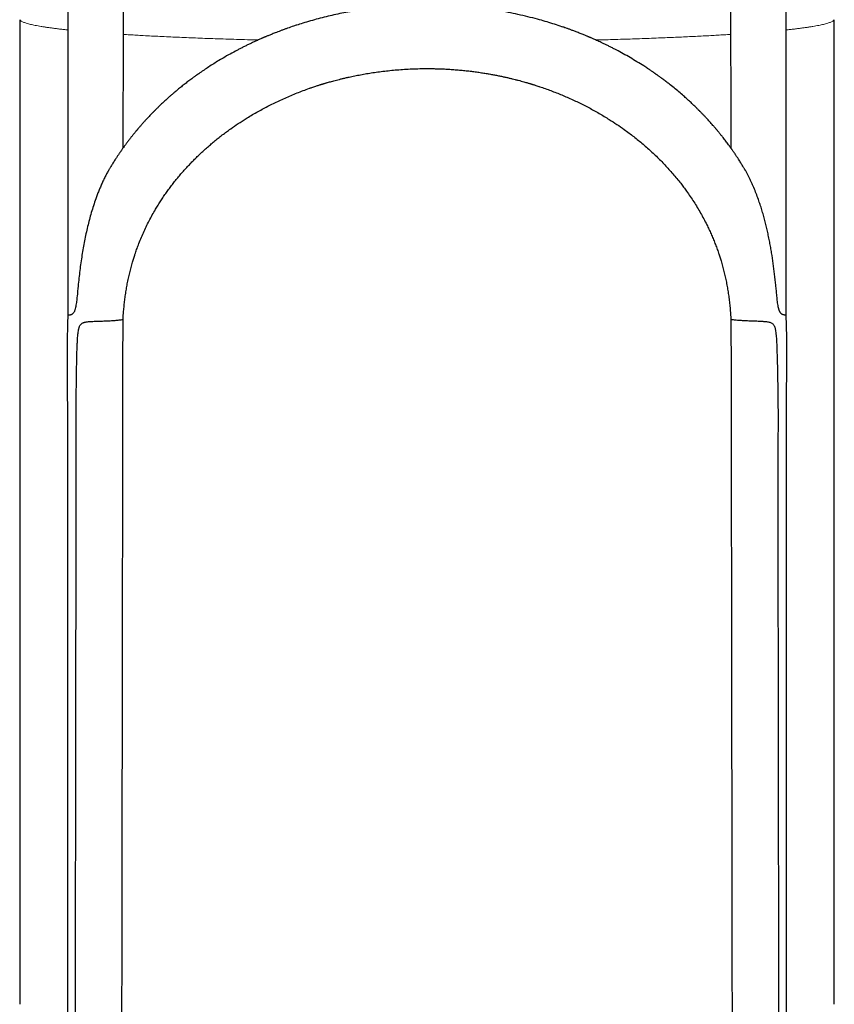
# Model space of a CAD drawing. Header units: millimetres. Extents: x 8 to 495, y 12 to 550.
# Tile 26 of 40: x 260 to 286, y 390 to 420. Entities that reach past the tile are written whole.
import ezdxf

# ---------------------------------------------------------------- set-up
doc = ezdxf.new("R2010")
doc.units = ezdxf.units.MM

msp = doc.modelspace()

# ---------------------------------------------------------------- linework, layer by layer
at = {"color": 7, "linetype": 'Continuous', "lineweight": 30, "flags": 128}
for points in [[(263.51, 416.373), (263.514, 419.889), (263.514, 419.917)], [(282.511, 419.917), (282.513, 417.929), (282.515, 416.37)]]:
    msp.add_lwpolyline(points, dxfattribs=at)
at = {"color": 7, "linetype": 'Continuous', "lineweight": 30}
for points, knots in [([(267.056, 472.595), (267.054, 472.595), (267.019, 472.576), (266.951, 472.538), (266.872, 472.493), (266.815, 472.46), (266.779, 472.439), (266.747, 472.421), (266.722, 472.406), (266.704, 472.395), (266.691, 472.388), (266.679, 472.38), (266.665, 472.372), (266.645, 472.36), (266.62, 472.345), (266.59, 472.327), (266.55, 472.303), (266.5, 472.271), (266.438, 472.233), (266.37, 472.19), (266.297, 472.142), (266.219, 472.091), (266.135, 472.034), (266.036, 471.966), (265.92, 471.885), (265.79, 471.791), (265.654, 471.689), (265.526, 471.59), (265.407, 471.495), (265.297, 471.405), (265.209, 471.331), (265.144, 471.275), (265.104, 471.24), (265.069, 471.209), (265.038, 471.182), (265.011, 471.157), (264.988, 471.137), (264.97, 471.12), (264.955, 471.107), (264.943, 471.096), (264.931, 471.085), (264.915, 471.07), (264.892, 471.049), (264.862, 471.022), (264.826, 470.987), (264.783, 470.947), (264.724, 470.89), (264.65, 470.819), (264.567, 470.736), (264.488, 470.655), (264.413, 470.577), (264.343, 470.501), (264.276, 470.429), (264.207, 470.352), (264.135, 470.271), (264.063, 470.186), (263.997, 470.108), (263.938, 470.037), (263.886, 469.972), (263.839, 469.913), (263.799, 469.861), (263.768, 469.822), (263.745, 469.792), (263.73, 469.772), (263.719, 469.757), (263.711, 469.747), (263.704, 469.738), (263.696, 469.727), (263.684, 469.711), (263.668, 469.689), (263.648, 469.662), (263.624, 469.63), (263.597, 469.593), (263.557, 469.538), (263.508, 469.468), (263.447, 469.38), (263.386, 469.29), (263.326, 469.198), (263.272, 469.113), (263.222, 469.034), (263.175, 468.957), (263.128, 468.879), (263.079, 468.796), (263.029, 468.708), (262.986, 468.631), (262.949, 468.565), (262.92, 468.51), (262.891, 468.456), (262.865, 468.405), (262.842, 468.36), (262.823, 468.323), (262.808, 468.295), (262.798, 468.273), (262.79, 468.258), (262.784, 468.245), (262.775, 468.227), (262.762, 468.2), (262.744, 468.164), (262.724, 468.123), (262.702, 468.076), (262.677, 468.023), (262.65, 467.963), (262.619, 467.895), (262.587, 467.821), (262.553, 467.741), (262.517, 467.655), (262.477, 467.556), (262.433, 467.444), (262.385, 467.316), (262.337, 467.18), (262.297, 467.062), (262.266, 466.967), (262.243, 466.896), (262.221, 466.825), (262.201, 466.756), (262.184, 466.699), (262.171, 466.654), (262.161, 466.618), (262.152, 466.586), (262.144, 466.556), (262.136, 466.529), (262.13, 466.507), (262.126, 466.492), (262.124, 466.482), (262.122, 466.476), (262.121, 466.472), (262.12, 466.466), (262.118, 466.46), (262.114, 466.446), (262.108, 466.423), (262.099, 466.388), (262.089, 466.346), (262.076, 466.296), (262.063, 466.239), (262.047, 466.174), (262.031, 466.102), (262.014, 466.026), (261.989, 465.905), (261.957, 465.742), (261.924, 465.545), (261.896, 465.36), (261.873, 465.187), (261.853, 465.019), (261.835, 464.847), (261.82, 464.67), (261.806, 464.487), (261.795, 464.307), (261.787, 464.129), (261.781, 463.953), (261.776, 463.749), (261.773, 463.519), (261.771, 463.262), (261.77, 463.009), (261.771, 462.761), (261.773, 462.513), (261.775, 462.264), (261.776, 462.009), (261.778, 461.747), (261.778, 461.477), (261.778, 461.201), (261.779, 460.918), (261.779, 460.628), (261.779, 460.331), (261.779, 460.017), (261.779, 459.685), (261.779, 459.336), (261.779, 458.978), (261.779, 458.611), (261.779, 458.228), (261.779, 457.828), (261.779, 457.411), (261.779, 456.984), (261.779, 456.553), (261.779, 456.12), (261.779, 455.608), (261.779, 455.019), (261.779, 454.354), (261.779, 453.681), (261.779, 453), (261.779, 452.311), (261.779, 451.63), (261.779, 450.957), (261.779, 450.326), (261.779, 449.735), (261.779, 449.184), (261.779, 448.639), (261.779, 448.099), (261.779, 447.566), (261.779, 446.381), (261.779, 444.633), (261.779, 442.319), (261.779, 440.623), (261.779, 439.456), (261.779, 438.821), (261.779, 438.188), (261.779, 437.56), (261.779, 436.94), (261.779, 436.327), (261.779, 435.701), (261.779, 435.063), (261.779, 434.414), (261.779, 433.773), (261.779, 433.142), (261.779, 432.519), (261.779, 431.906), (261.779, 431.438), (261.779, 431.112), (261.779, 430.925), (261.779, 430.738), (261.779, 430.551), (261.779, 430.353), (261.779, 430.14), (261.779, 429.912), (261.779, 429.675), (261.779, 429.429), (261.779, 429.175), (261.779, 428.912), (261.779, 428.641), (261.779, 428.361), (261.779, 428.073), (261.779, 427.776), (261.779, 427.47), (261.779, 427.157), (261.779, 426.834), (261.779, 426.503), (261.779, 426.164), (261.779, 425.81), (261.779, 425.442), (261.779, 425.059), (261.779, 424.666), (261.779, 424.265), (261.779, 423.854), (261.779, 423.44), (261.779, 423.023), (261.779, 422.605), (261.779, 422.177), (261.779, 421.742), (261.779, 421.297), (261.779, 420.844), (261.779, 420.383), (261.779, 419.905), (261.779, 419.411), (261.779, 418.899), (261.779, 418.379), (261.779, 417.849), (261.779, 417.309), (261.779, 416.76), (261.779, 416.202), (261.779, 415.634), (261.779, 415.057), (261.779, 414.471), (261.779, 413.876), (261.779, 413.283), (261.779, 412.692), (261.779, 412.106), (261.779, 411.59), (261.779, 411.269), (261.779, 411.147)], [0, 0, 0, 0, 0.000073, 0.00194, 0.003769, 0.004477, 0.005173, 0.005776, 0.006264, 0.00657, 0.006803, 0.007002, 0.007268, 0.007604, 0.008126, 0.008694, 0.009305, 0.010381, 0.011571, 0.012875, 0.014294, 0.015827, 0.017475, 0.019217, 0.021729, 0.024375, 0.027155, 0.030071, 0.032336, 0.034676, 0.037092, 0.038045, 0.038916, 0.039695, 0.040383, 0.040979, 0.041484, 0.041898, 0.04222, 0.042452, 0.042701, 0.043067, 0.043545, 0.044237, 0.045067, 0.046036, 0.047142, 0.049163, 0.051122, 0.053001, 0.054799, 0.056515, 0.05815, 0.059704, 0.061708, 0.063559, 0.065256, 0.066803, 0.068199, 0.069444, 0.070539, 0.071483, 0.071966, 0.072398, 0.072744, 0.072893, 0.073054, 0.073289, 0.073599, 0.074059, 0.074622, 0.075289, 0.076059, 0.076931, 0.078673, 0.080353, 0.082271, 0.084101, 0.085843, 0.087323, 0.088784, 0.090315, 0.091916, 0.093587, 0.09533, 0.096336, 0.097365, 0.098416, 0.099391, 0.100226, 0.100919, 0.101443, 0.101841, 0.102113, 0.1023, 0.102541, 0.103109, 0.103776, 0.104538, 0.105395, 0.106347, 0.10746, 0.108681, 0.11001, 0.111446, 0.112989, 0.114639, 0.116721, 0.118952, 0.121332, 0.12386, 0.125041, 0.126252, 0.127492, 0.128674, 0.129748, 0.130393, 0.130991, 0.131543, 0.132049, 0.132508, 0.132894, 0.133135, 0.133293, 0.13337, 0.13344, 0.133529, 0.133638, 0.133766, 0.134217, 0.134815, 0.13551, 0.136334, 0.137288, 0.138371, 0.139583, 0.140868, 0.14214, 0.145565, 0.148883, 0.151752, 0.154533, 0.157224, 0.159825, 0.162802, 0.165682, 0.168527, 0.17134, 0.174116, 0.176853, 0.180969, 0.185002, 0.188962, 0.192858, 0.196704, 0.200604, 0.204606, 0.208718, 0.212945, 0.217283, 0.22173, 0.226285, 0.230946, 0.235711, 0.24107, 0.246557, 0.252178, 0.257933, 0.263822, 0.270216, 0.276761, 0.283457, 0.290279, 0.297081, 0.303838, 0.314368, 0.324788, 0.3351, 0.346026, 0.356826, 0.3675, 0.378047, 0.388467, 0.39719, 0.405822, 0.414362, 0.42281, 0.431167, 0.439446, 0.478443, 0.513271, 0.5481, 0.55805, 0.568, 0.577922, 0.587735, 0.597434, 0.607019, 0.61649, 0.626775, 0.636922, 0.64693, 0.656799, 0.666529, 0.676099, 0.68553, 0.688466, 0.691387, 0.694295, 0.697192, 0.700156, 0.703591, 0.707159, 0.710861, 0.714696, 0.718665, 0.722767, 0.727002, 0.73137, 0.735872, 0.740506, 0.745274, 0.750174, 0.755206, 0.760372, 0.76567, 0.7711, 0.776932, 0.782909, 0.789032, 0.795301, 0.801716, 0.808277, 0.814675, 0.821207, 0.827873, 0.834672, 0.841604, 0.848671, 0.855871, 0.863206, 0.871034, 0.87901, 0.887132, 0.895402, 0.903818, 0.912381, 0.92109, 0.929945, 0.938945, 0.948091, 0.957382, 0.966817, 0.975844, 0.984999, 0.994282, 1, 1, 1, 1]), ([(284.246, 411.15), (284.246, 411.237), (284.246, 411.506), (284.246, 411.953), (284.246, 412.488), (284.246, 413.015), (284.246, 413.533), (284.246, 414.029), (284.246, 414.504), (284.246, 414.957), (284.246, 415.403), (284.246, 415.842), (284.246, 416.274), (284.246, 416.699), (284.246, 417.117), (284.246, 417.527), (284.246, 417.931), (284.246, 418.327), (284.246, 418.717), (284.246, 419.121), (284.246, 419.539), (284.246, 419.97), (284.246, 420.392), (284.246, 420.783), (284.246, 421.146), (284.246, 421.48), (284.246, 421.807), (284.246, 422.127), (284.246, 422.44), (284.246, 422.763), (284.246, 423.096), (284.246, 423.438), (284.246, 423.769), (284.246, 424.091), (284.246, 424.403), (284.246, 424.705), (284.246, 424.997), (284.246, 425.26), (284.246, 425.495), (284.246, 425.705), (284.246, 425.91), (284.246, 426.405), (284.246, 427.193), (284.246, 428.28), (284.246, 429.374), (284.246, 430.478), (284.246, 431.59), (284.246, 432.711), (284.246, 433.992), (284.246, 435.429), (284.246, 437.02), (284.246, 438.611), (284.246, 440.202), (284.246, 441.679), (284.246, 443.042), (284.246, 444.295), (284.246, 445.552), (284.246, 446.814), (284.246, 447.902), (284.246, 448.815), (284.246, 449.552), (284.246, 450.291), (284.246, 451.031), (284.246, 451.774), (284.246, 452.521), (284.246, 453.299), (284.246, 454.11), (284.246, 454.954), (284.246, 455.806), (284.246, 456.667), (284.246, 457.448), (284.246, 458.147), (284.246, 458.764), (284.246, 459.385), (284.246, 459.91), (284.246, 460.339), (284.246, 460.668), (284.246, 460.995), (284.247, 461.316), (284.247, 461.631), (284.248, 461.958), (284.25, 462.298), (284.253, 462.651), (284.254, 462.996), (284.254, 463.334), (284.251, 463.644), (284.246, 463.926), (284.237, 464.18), (284.223, 464.43), (284.206, 464.675), (284.187, 464.882), (284.169, 465.052), (284.153, 465.187), (284.135, 465.32), (284.117, 465.451), (284.097, 465.577), (284.076, 465.699), (284.054, 465.818), (284.031, 465.932), (284.008, 466.041), (283.986, 466.142), (283.964, 466.235), (283.946, 466.311), (283.93, 466.372), (283.918, 466.419), (283.909, 466.455), (283.902, 466.482), (283.897, 466.501), (283.891, 466.524), (283.882, 466.554), (283.87, 466.6), (283.853, 466.659), (283.832, 466.732), (283.81, 466.807), (283.786, 466.884), (283.761, 466.964), (283.729, 467.061), (283.69, 467.174), (283.644, 467.304), (283.595, 467.436), (283.551, 467.549), (283.514, 467.641), (283.485, 467.712), (283.454, 467.784), (283.423, 467.856), (283.391, 467.928), (283.361, 467.995), (283.334, 468.053), (283.311, 468.102), (283.29, 468.144), (283.273, 468.18), (283.259, 468.21), (283.247, 468.233), (283.238, 468.252), (283.229, 468.27), (283.218, 468.291), (283.205, 468.317), (283.191, 468.346), (283.174, 468.379), (283.153, 468.419), (283.127, 468.468), (283.097, 468.526), (283.062, 468.589), (283.025, 468.657), (282.986, 468.727), (282.945, 468.797), (282.904, 468.867), (282.861, 468.939), (282.815, 469.015), (282.766, 469.093), (282.716, 469.171), (282.666, 469.248), (282.616, 469.324), (282.565, 469.398), (282.52, 469.464), (282.48, 469.52), (282.447, 469.566), (282.417, 469.608), (282.389, 469.646), (282.364, 469.68), (282.342, 469.709), (282.326, 469.731), (282.314, 469.747), (282.304, 469.76), (282.294, 469.774), (282.281, 469.791), (282.265, 469.812), (282.246, 469.836), (282.222, 469.867), (282.19, 469.907), (282.151, 469.957), (282.107, 470.011), (282.04, 470.094), (281.949, 470.201), (281.837, 470.33), (281.729, 470.45), (281.626, 470.562), (281.528, 470.664), (281.432, 470.761), (281.341, 470.852), (281.254, 470.935), (281.191, 470.995), (281.151, 471.033), (281.133, 471.049), (281.119, 471.062), (281.108, 471.072), (281.099, 471.08), (281.09, 471.089), (281.077, 471.1), (281.06, 471.116), (281.039, 471.135), (281, 471.17), (280.946, 471.218), (280.874, 471.281), (280.79, 471.353), (280.692, 471.435), (280.579, 471.527), (280.46, 471.62), (280.322, 471.726), (280.165, 471.843), (279.985, 471.97), (279.844, 472.066), (279.743, 472.133), (279.686, 472.17), (279.63, 472.205), (279.578, 472.238), (279.531, 472.268), (279.488, 472.294), (279.45, 472.318), (279.416, 472.338), (279.387, 472.356), (279.362, 472.371), (279.343, 472.383), (279.327, 472.392), (279.312, 472.401), (279.293, 472.412), (279.27, 472.425), (279.242, 472.441), (279.209, 472.461), (279.171, 472.483), (279.127, 472.508), (279.078, 472.535), (279.024, 472.566), (278.985, 472.587), (278.964, 472.598), (278.963, 472.599)], [0, 0, 0, 0, 0.0041, 0.012577, 0.020922, 0.029139, 0.037225, 0.045181, 0.052359, 0.059428, 0.066387, 0.073235, 0.079973, 0.0866, 0.093117, 0.099523, 0.105818, 0.112002, 0.118074, 0.124036, 0.130919, 0.137648, 0.144222, 0.150641, 0.155967, 0.161181, 0.166284, 0.171277, 0.176158, 0.180929, 0.18641, 0.191736, 0.196909, 0.201929, 0.206794, 0.211506, 0.216065, 0.22047, 0.223823, 0.227082, 0.23026, 0.233434, 0.250243, 0.267196, 0.28429, 0.301522, 0.318892, 0.3364, 0.354043, 0.378903, 0.403776, 0.428652, 0.453528, 0.478402, 0.497943, 0.517531, 0.537204, 0.556963, 0.576807, 0.588324, 0.599869, 0.611441, 0.62304, 0.634665, 0.646355, 0.658154, 0.671258, 0.684494, 0.69786, 0.711357, 0.724985, 0.734601, 0.744281, 0.754024, 0.763834, 0.76901, 0.774211, 0.779354, 0.784395, 0.78933, 0.794157, 0.799809, 0.805328, 0.810734, 0.816044, 0.821272, 0.825329, 0.829342, 0.833298, 0.837187, 0.841001, 0.843201, 0.845372, 0.847511, 0.849618, 0.851692, 0.853685, 0.855567, 0.857509, 0.859316, 0.860988, 0.862525, 0.863927, 0.864784, 0.865582, 0.866307, 0.866617, 0.866906, 0.867271, 0.867776, 0.86842, 0.869584, 0.870811, 0.872085, 0.873405, 0.874772, 0.876186, 0.878391, 0.880657, 0.882974, 0.885342, 0.886602, 0.887876, 0.889164, 0.890465, 0.89178, 0.893073, 0.894083, 0.894976, 0.895753, 0.896415, 0.89696, 0.897389, 0.897703, 0.898, 0.898395, 0.898881, 0.899429, 0.900037, 0.900704, 0.901688, 0.902779, 0.903975, 0.905276, 0.906626, 0.907974, 0.909321, 0.910666, 0.912202, 0.913737, 0.915269, 0.9168, 0.918329, 0.919855, 0.921291, 0.922325, 0.923275, 0.924142, 0.924925, 0.925625, 0.92624, 0.926738, 0.927006, 0.927233, 0.927523, 0.927886, 0.928321, 0.928829, 0.929409, 0.930326, 0.931379, 0.932569, 0.933813, 0.936728, 0.939576, 0.942357, 0.944783, 0.947156, 0.949432, 0.951567, 0.953561, 0.955413, 0.95589, 0.956291, 0.956614, 0.95686, 0.957028, 0.957203, 0.957495, 0.957878, 0.958352, 0.958919, 0.960424, 0.961993, 0.963626, 0.965912, 0.968312, 0.970814, 0.973375, 0.976872, 0.980465, 0.984153, 0.985257, 0.98637, 0.987467, 0.988473, 0.989384, 0.990198, 0.990917, 0.991541, 0.992135, 0.992604, 0.992949, 0.993218, 0.993485, 0.993824, 0.994254, 0.994776, 0.99539, 0.99611, 0.996927, 0.997839, 0.998846, 0.999948, 1, 1, 1, 1]), ([(263.514, 419.917), (263.516, 420.58), (263.52, 421.906), (263.524, 423.894), (263.528, 425.881), (263.531, 427.868), (263.534, 429.855), (263.537, 431.675), (263.54, 433.33), (263.542, 434.818), (263.545, 436.307), (263.548, 438.126), (263.551, 440.274), (263.555, 442.422), (263.558, 444.239), (263.561, 446.055), (263.564, 448.201), (263.568, 450.346), (263.571, 452.16), (263.573, 453.764), (263.576, 455.486), (263.579, 457.327), (263.583, 459.167), (263.585, 460.669), (263.586, 461.833), (263.581, 462.484), (263.58, 462.958), (263.582, 463.255), (263.585, 463.552), (263.592, 463.813), (263.602, 464.038), (263.613, 464.228), (263.628, 464.418), (263.649, 464.621), (263.675, 464.837), (263.711, 465.072), (263.748, 465.271), (263.783, 465.434), (263.817, 465.584), (263.861, 465.759), (263.918, 465.96), (263.98, 466.159), (264.05, 466.363), (264.128, 466.572), (264.215, 466.784), (264.309, 466.994), (264.406, 467.194), (264.506, 467.385), (264.606, 467.566), (264.709, 467.741), (264.82, 467.918), (264.939, 468.097), (265.066, 468.279), (265.199, 468.457), (265.337, 468.633), (265.481, 468.805), (265.629, 468.974), (265.782, 469.139), (265.936, 469.296), (266.088, 469.445), (266.257, 469.602), (266.448, 469.769), (266.652, 469.937), (266.849, 470.09), (267.039, 470.229), (267.232, 470.364), (267.431, 470.495), (267.634, 470.621), (267.825, 470.735), (267.951, 470.804), (268.006, 470.834)], [0, 0, 0, 0, 0.037388, 0.074776, 0.112164, 0.149552, 0.186941, 0.224329, 0.25237, 0.280412, 0.308453, 0.336495, 0.38323, 0.429966, 0.458007, 0.486049, 0.532784, 0.57952, 0.607562, 0.635603, 0.670412, 0.705221, 0.740031, 0.77484, 0.790495, 0.80615, 0.811773, 0.817397, 0.823022, 0.828648, 0.832274, 0.8359, 0.839533, 0.843165, 0.847619, 0.852077, 0.856935, 0.859368, 0.861801, 0.865891, 0.869982, 0.874086, 0.87819, 0.882752, 0.887314, 0.891893, 0.896472, 0.900664, 0.904858, 0.908901, 0.912947, 0.917418, 0.92189, 0.926373, 0.930857, 0.935374, 0.939891, 0.944419, 0.948948, 0.953084, 0.957222, 0.962758, 0.968298, 0.972948, 0.977598, 0.98226, 0.986922, 0.991623, 0.996323, 1, 1, 1, 1]), ([(278.073, 470.805), (278.077, 470.803), (278.15, 470.763), (278.296, 470.678), (278.51, 470.549), (278.726, 470.409), (278.938, 470.264), (279.139, 470.118), (279.33, 469.971), (279.512, 469.823), (279.689, 469.671), (279.875, 469.504), (280.066, 469.321), (280.251, 469.131), (280.42, 468.947), (280.559, 468.788), (280.678, 468.644), (280.781, 468.515), (280.881, 468.385), (280.983, 468.245), (281.087, 468.096), (281.192, 467.938), (281.294, 467.777), (281.388, 467.619), (281.475, 467.466), (281.556, 467.317), (281.633, 467.165), (281.718, 466.99), (281.808, 466.789), (281.904, 466.555), (281.979, 466.353), (282.036, 466.184), (282.086, 466.028), (282.142, 465.84), (282.2, 465.62), (282.252, 465.397), (282.293, 465.191), (282.326, 465.002), (282.351, 464.832), (282.376, 464.632), (282.399, 464.401), (282.418, 464.147), (282.43, 463.899), (282.439, 463.601), (282.444, 463.246), (282.444, 462.835), (282.443, 462.423), (282.439, 461.846), (282.439, 461.104), (282.442, 459.895), (282.444, 458.11), (282.448, 455.747), (282.453, 453.108), (282.457, 450.467), (282.461, 447.826), (282.466, 445.183), (282.47, 442.539), (282.474, 439.894), (282.479, 437.247), (282.483, 434.6), (282.487, 432.333), (282.49, 430.448), (282.492, 428.945), (282.495, 427.441), (282.497, 425.937), (282.5, 424.432), (282.503, 422.928), (282.506, 421.423), (282.51, 420.419), (282.511, 419.917)], [0, 0, 0, 0, 0.000291, 0.004859, 0.009914, 0.014969, 0.020039, 0.02511, 0.029759, 0.034409, 0.03907, 0.043732, 0.049366, 0.055004, 0.059708, 0.064415, 0.067728, 0.071041, 0.074359, 0.077676, 0.081509, 0.085341, 0.089181, 0.093021, 0.096419, 0.099816, 0.10322, 0.106623, 0.111516, 0.116415, 0.121696, 0.12434, 0.126984, 0.131435, 0.135886, 0.140355, 0.144824, 0.148147, 0.15147, 0.154793, 0.159801, 0.16481, 0.169399, 0.17399, 0.181795, 0.189599, 0.197406, 0.205213, 0.222387, 0.239561, 0.273909, 0.32385, 0.373791, 0.423732, 0.473673, 0.523614, 0.573555, 0.623496, 0.673437, 0.723378, 0.773319, 0.801653, 0.829987, 0.858322, 0.886656, 0.914992, 0.943328, 0.971664, 1, 1, 1, 1]), ([(277.4, 420.101), (277.326, 420.127), (277.175, 420.18), (276.945, 420.254), (276.711, 420.325), (276.452, 420.398), (276.168, 420.471), (275.859, 420.542), (275.552, 420.605), (275.247, 420.66), (274.949, 420.707), (274.654, 420.747), (274.364, 420.779), (274.083, 420.804), (273.813, 420.823), (273.553, 420.836), (273.293, 420.844), (273.048, 420.847), (272.819, 420.845), (272.605, 420.84), (272.358, 420.831), (272.08, 420.814), (271.77, 420.789), (271.467, 420.757), (271.173, 420.72), (270.886, 420.677), (270.612, 420.63), (270.351, 420.58), (270.102, 420.527), (269.854, 420.47), (269.609, 420.408), (269.367, 420.341), (269.14, 420.274), (268.996, 420.227), (268.93, 420.206)], [0, 0, 0, 0, 0.028124, 0.056993, 0.085867, 0.114737, 0.151746, 0.188756, 0.225765, 0.261181, 0.296598, 0.330259, 0.363928, 0.397589, 0.427398, 0.457216, 0.487034, 0.516843, 0.541366, 0.565892, 0.590415, 0.626147, 0.661888, 0.69762, 0.731079, 0.764544, 0.798002, 0.827621, 0.857249, 0.886877, 0.916496, 0.946001, 0.975511, 1, 1, 1, 1]), ([(260.274, 420.378), (260.274, 418.363), (260.272, 414.314), (260.271, 408.212), (260.271, 402.052), (260.27, 395.837), (260.27, 391.674), (260.27, 389.583)], [0, 0, 0, 0, 0.1963793, 0.3945659, 0.5945845, 0.796457, 1, 1, 1, 1]), ([(285.755, 389.583), (285.755, 392.194), (285.755, 397.386), (285.754, 405.129), (285.753, 412.784), (285.751, 417.856), (285.751, 420.378)], [0, 0, 0, 0, 0.254186, 0.5056553, 0.7542445, 1, 1, 1, 1]), ([(268.942, 420.21), (268.907, 420.199), (268.81, 420.167), (268.684, 420.123), (268.563, 420.08), (268.473, 420.047), (268.387, 420.014), (268.305, 419.983), (268.234, 419.955), (268.172, 419.93), (268.119, 419.909), (268.069, 419.888), (268.022, 419.869), (267.985, 419.853), (267.958, 419.842), (267.942, 419.835), (267.93, 419.83), (267.921, 419.826), (267.911, 419.822), (267.899, 419.817), (267.884, 419.81), (267.861, 419.8), (267.828, 419.786), (267.785, 419.767), (267.733, 419.744), (267.663, 419.712), (267.576, 419.672), (267.476, 419.625), (267.376, 419.576), (267.277, 419.527), (267.178, 419.477), (267.037, 419.404), (266.855, 419.306), (266.649, 419.188), (266.464, 419.078), (266.302, 418.977), (266.148, 418.878), (266.036, 418.803), (265.963, 418.753), (265.927, 418.729), (265.896, 418.707), (265.872, 418.69), (265.852, 418.677), (265.839, 418.667), (265.827, 418.659), (265.815, 418.65), (265.796, 418.637), (265.773, 418.62), (265.745, 418.6), (265.715, 418.578), (265.653, 418.533), (265.563, 418.465), (265.444, 418.375), (265.327, 418.282), (265.24, 418.211), (265.185, 418.165), (265.163, 418.146), (265.145, 418.131), (265.132, 418.12), (265.122, 418.112), (265.114, 418.105), (265.102, 418.095), (265.088, 418.083), (265.065, 418.064), (265.036, 418.038), (265, 418.007), (264.965, 417.976), (264.931, 417.946), (264.897, 417.916), (264.857, 417.88), (264.811, 417.838), (264.76, 417.791), (264.712, 417.745), (264.667, 417.703), (264.626, 417.663), (264.589, 417.627), (264.556, 417.595), (264.528, 417.567), (264.504, 417.543), (264.488, 417.527), (264.478, 417.517), (264.472, 417.511), (264.467, 417.506), (264.461, 417.5), (264.452, 417.49), (264.439, 417.477), (264.421, 417.459), (264.402, 417.439), (264.382, 417.419), (264.362, 417.398), (264.334, 417.369), (264.298, 417.331), (264.251, 417.28), (264.198, 417.222), (264.137, 417.155), (264.086, 417.097), (264.045, 417.05), (264.017, 417.018), (263.993, 416.99), (263.973, 416.966), (263.956, 416.947), (263.944, 416.932), (263.935, 416.921), (263.926, 416.91), (263.914, 416.896), (263.899, 416.878), (263.88, 416.854), (263.858, 416.827), (263.834, 416.798), (263.81, 416.769), (263.786, 416.739), (263.751, 416.694), (263.703, 416.633), (263.645, 416.557), (263.59, 416.483), (263.539, 416.413), (263.499, 416.358), (263.471, 416.318), (263.453, 416.292), (263.437, 416.269), (263.421, 416.245), (263.402, 416.218), (263.381, 416.187), (263.357, 416.152), (263.332, 416.115), (263.307, 416.077), (263.282, 416.039), (263.254, 415.996), (263.223, 415.946), (263.188, 415.892), (263.156, 415.839), (263.127, 415.792), (263.102, 415.751), (263.082, 415.716), (263.065, 415.687), (263.054, 415.67), (263.049, 415.661)], [0, 0, 0, 0, 0.013929, 0.03858, 0.050717, 0.06301, 0.074804, 0.08592, 0.096357, 0.104081, 0.111384, 0.118267, 0.12473, 0.130681, 0.13367, 0.135965, 0.137567, 0.138567, 0.13981, 0.141501, 0.143639, 0.146224, 0.151191, 0.157264, 0.164444, 0.172731, 0.186924, 0.201277, 0.215589, 0.229859, 0.244089, 0.258276, 0.291552, 0.324586, 0.350606, 0.375562, 0.399451, 0.422269, 0.428728, 0.434501, 0.439382, 0.44337, 0.446464, 0.448664, 0.449915, 0.451962, 0.454884, 0.458681, 0.463352, 0.468489, 0.473594, 0.493575, 0.513071, 0.532813, 0.553064, 0.557622, 0.561467, 0.564602, 0.567024, 0.568183, 0.569535, 0.571507, 0.574099, 0.57731, 0.583235, 0.589694, 0.595986, 0.602112, 0.608071, 0.613864, 0.623693, 0.633003, 0.641793, 0.650063, 0.657813, 0.664832, 0.670953, 0.676304, 0.680709, 0.684167, 0.685469, 0.686561, 0.687443, 0.688443, 0.690132, 0.692688, 0.69603, 0.699938, 0.703824, 0.707657, 0.711437, 0.720132, 0.728612, 0.739535, 0.751637, 0.764917, 0.770956, 0.776793, 0.781811, 0.786007, 0.789379, 0.79189, 0.793607, 0.795202, 0.797589, 0.800848, 0.804937, 0.809815, 0.8149, 0.820002, 0.825121, 0.830258, 0.843178, 0.856178, 0.868644, 0.880324, 0.891206, 0.895856, 0.900026, 0.903715, 0.907253, 0.911596, 0.916803, 0.922506, 0.928641, 0.934727, 0.940758, 0.946737, 0.955534, 0.964214, 0.972658, 0.980139, 0.98653, 0.991832, 0.996186, 1, 1, 1, 1]), ([(282.975, 415.66), (282.971, 415.666), (282.963, 415.68), (282.95, 415.703), (282.933, 415.73), (282.914, 415.762), (282.89, 415.802), (282.861, 415.85), (282.829, 415.901), (282.793, 415.959), (282.753, 416.021), (282.709, 416.087), (282.669, 416.147), (282.634, 416.199), (282.606, 416.24), (282.581, 416.276), (282.561, 416.305), (282.546, 416.326), (282.535, 416.342), (282.526, 416.354), (282.518, 416.365), (282.509, 416.378), (282.496, 416.396), (282.48, 416.418), (282.462, 416.443), (282.436, 416.478), (282.402, 416.524), (282.36, 416.58), (282.317, 416.636), (282.282, 416.682), (282.253, 416.719), (282.231, 416.746), (282.209, 416.773), (282.186, 416.802), (282.163, 416.83), (282.142, 416.856), (282.122, 416.88), (282.105, 416.901), (282.092, 416.916), (282.082, 416.929), (282.071, 416.942), (282.058, 416.957), (282.043, 416.975), (282.025, 416.996), (282.005, 417.019), (281.982, 417.046), (281.949, 417.084), (281.906, 417.133), (281.856, 417.188), (281.81, 417.24), (281.771, 417.282), (281.738, 417.317), (281.71, 417.347), (281.681, 417.378), (281.651, 417.409), (281.62, 417.441), (281.595, 417.467), (281.576, 417.487), (281.564, 417.498), (281.557, 417.505), (281.553, 417.51), (281.55, 417.513), (281.545, 417.517), (281.536, 417.527), (281.521, 417.542), (281.497, 417.566), (281.466, 417.596), (281.43, 417.632), (281.387, 417.674), (281.342, 417.717), (281.295, 417.762), (281.248, 417.806), (281.197, 417.852), (281.145, 417.899), (281.092, 417.947), (281.008, 418.021), (280.893, 418.121), (280.741, 418.246), (280.621, 418.342), (280.535, 418.408), (280.485, 418.446), (280.436, 418.484), (280.386, 418.521), (280.34, 418.555), (280.298, 418.585), (280.262, 418.611), (280.233, 418.632), (280.21, 418.648), (280.192, 418.661), (280.176, 418.672), (280.161, 418.683), (280.143, 418.696), (280.12, 418.712), (280.09, 418.732), (280.055, 418.757), (280.014, 418.785), (279.967, 418.817), (279.914, 418.852), (279.856, 418.89), (279.745, 418.962), (279.583, 419.063), (279.369, 419.191), (279.153, 419.314), (278.975, 419.409), (278.836, 419.481), (278.738, 419.531), (278.642, 419.578), (278.551, 419.623), (278.466, 419.663), (278.389, 419.698), (278.322, 419.729), (278.262, 419.756), (278.212, 419.778), (278.169, 419.797), (278.138, 419.81), (278.116, 419.82), (278.1, 419.827), (278.084, 419.833), (278.065, 419.841), (278.041, 419.852), (278.009, 419.865), (277.969, 419.882), (277.921, 419.901), (277.866, 419.924), (277.806, 419.948), (277.744, 419.972), (277.684, 419.995), (277.614, 420.022), (277.534, 420.052), (277.448, 420.084), (277.367, 420.112), (277.301, 420.136), (277.262, 420.149), (277.247, 420.154)], [0, 0, 0, 0, 0.002836, 0.006768, 0.010891, 0.015735, 0.022369, 0.030005, 0.038452, 0.047381, 0.057748, 0.06869, 0.080208, 0.087265, 0.094341, 0.100477, 0.105532, 0.108797, 0.111371, 0.113253, 0.114794, 0.117061, 0.120065, 0.12384, 0.128168, 0.132491, 0.142182, 0.15169, 0.161126, 0.171051, 0.175692, 0.180448, 0.185318, 0.190303, 0.195402, 0.200259, 0.20436, 0.208264, 0.211084, 0.212856, 0.214926, 0.217974, 0.221054, 0.224738, 0.229025, 0.233917, 0.239101, 0.250127, 0.260387, 0.269882, 0.278611, 0.284107, 0.289725, 0.295495, 0.301418, 0.307492, 0.313448, 0.316525, 0.31871, 0.320004, 0.320592, 0.321259, 0.322093, 0.323095, 0.326563, 0.331208, 0.33703, 0.344029, 0.352206, 0.361559, 0.369732, 0.378632, 0.388095, 0.397713, 0.407465, 0.417353, 0.443129, 0.469778, 0.497299, 0.505574, 0.513924, 0.52235, 0.530847, 0.538789, 0.545723, 0.551648, 0.556565, 0.560115, 0.563007, 0.565622, 0.567988, 0.570554, 0.574588, 0.579384, 0.584943, 0.591745, 0.599422, 0.607974, 0.617401, 0.627239, 0.660843, 0.694132, 0.727108, 0.759769, 0.774332, 0.788831, 0.803239, 0.816766, 0.829059, 0.840118, 0.849945, 0.858379, 0.86563, 0.871698, 0.876584, 0.879051, 0.881213, 0.883327, 0.885798, 0.889098, 0.893761, 0.899457, 0.906187, 0.913949, 0.922682, 0.931416, 0.939818, 0.947889, 0.960827, 0.972812, 0.983845, 0.993925, 1, 1, 1, 1]), ([(269.368, 418.243), (269.373, 418.245), (269.398, 418.254), (269.442, 418.269), (269.501, 418.289), (269.556, 418.307), (269.607, 418.323), (269.65, 418.337), (269.684, 418.348), (269.711, 418.356), (269.733, 418.363), (269.749, 418.368), (269.761, 418.371), (269.773, 418.375), (269.789, 418.38), (269.811, 418.387), (269.839, 418.395), (269.87, 418.404), (269.911, 418.416), (269.965, 418.431), (270.031, 418.449), (270.105, 418.469), (270.185, 418.491), (270.273, 418.513), (270.367, 418.536), (270.469, 418.56), (270.597, 418.589), (270.752, 418.622), (270.935, 418.657), (271.125, 418.691), (271.323, 418.722), (271.529, 418.751), (271.744, 418.778), (271.965, 418.801), (272.193, 418.82), (272.428, 418.834), (272.669, 418.845), (272.884, 418.849), (273.073, 418.849), (273.233, 418.847), (273.396, 418.843), (273.561, 418.836), (273.729, 418.827), (273.898, 418.815), (274.067, 418.8), (274.235, 418.783), (274.399, 418.764), (274.558, 418.743), (274.711, 418.721), (274.856, 418.698), (274.995, 418.675), (275.126, 418.651), (275.25, 418.626), (275.367, 418.602), (275.478, 418.578), (275.582, 418.554), (275.679, 418.531), (275.774, 418.507), (275.866, 418.483), (275.954, 418.46), (276.034, 418.438), (276.101, 418.419), (276.155, 418.403), (276.199, 418.39), (276.235, 418.379), (276.264, 418.37), (276.29, 418.362), (276.319, 418.353), (276.355, 418.342), (276.399, 418.328), (276.45, 418.311), (276.489, 418.299), (276.51, 418.292), (276.512, 418.291)], [0, 0, 0, 0, 0.002377, 0.01119, 0.019827, 0.028258, 0.035851, 0.042371, 0.047105, 0.051048, 0.0542, 0.056558, 0.058125, 0.059609, 0.061651, 0.065295, 0.069406, 0.073886, 0.078736, 0.087376, 0.096988, 0.107574, 0.119137, 0.131678, 0.145198, 0.1597, 0.174984, 0.19973, 0.225335, 0.251793, 0.279092, 0.307785, 0.337317, 0.36768, 0.39887, 0.430878, 0.463699, 0.497325, 0.518709, 0.540477, 0.562634, 0.58516, 0.608035, 0.631235, 0.654604, 0.67729, 0.700175, 0.72216, 0.743246, 0.763433, 0.782705, 0.801056, 0.818491, 0.835012, 0.850624, 0.865328, 0.879126, 0.892019, 0.906049, 0.918817, 0.930323, 0.940567, 0.947881, 0.954186, 0.95948, 0.963859, 0.966915, 0.971099, 0.976411, 0.98285, 0.990418, 0.999113, 1, 1, 1, 1]), ([(263.504, 411), (263.509, 411.087), (263.519, 411.232), (263.538, 411.433), (263.557, 411.606), (263.58, 411.778), (263.606, 411.949), (263.637, 412.12), (263.672, 412.29), (263.711, 412.459), (263.754, 412.626), (263.796, 412.779), (263.838, 412.916), (263.88, 413.048), (263.928, 413.186), (263.988, 413.349), (264.058, 413.526), (264.14, 413.716), (264.227, 413.903), (264.319, 414.088), (264.417, 414.271), (264.512, 414.435), (264.601, 414.582), (264.685, 414.714), (264.771, 414.844), (264.86, 414.972), (264.952, 415.099), (265.046, 415.223), (265.142, 415.345), (265.241, 415.465), (265.341, 415.584), (265.445, 415.7), (265.55, 415.815), (265.659, 415.928), (265.769, 416.04), (265.882, 416.15), (265.997, 416.258), (266.115, 416.364), (266.235, 416.469), (266.357, 416.572), (266.482, 416.673), (266.609, 416.772), (266.739, 416.869), (266.904, 416.989), (267.106, 417.128), (267.323, 417.267), (267.516, 417.384), (267.684, 417.482), (267.855, 417.577), (268.029, 417.669), (268.207, 417.759), (268.388, 417.845), (268.571, 417.929), (268.758, 418.01), (268.947, 418.087), (269.139, 418.161), (269.28, 418.213), (269.357, 418.239), (269.368, 418.243)], [0, 0, 0, 0, 0.025027, 0.041784, 0.058543, 0.075299, 0.09223, 0.109165, 0.126095, 0.143214, 0.160336, 0.177455, 0.190362, 0.203268, 0.218927, 0.234586, 0.255591, 0.276602, 0.297607, 0.31887, 0.340138, 0.361401, 0.377473, 0.393545, 0.409736, 0.425927, 0.44214, 0.458353, 0.474471, 0.490588, 0.506725, 0.522862, 0.539088, 0.555314, 0.571559, 0.587803, 0.604127, 0.62045, 0.63689, 0.653331, 0.669831, 0.686331, 0.702852, 0.719373, 0.74859, 0.777808, 0.79736, 0.816913, 0.836533, 0.856153, 0.875989, 0.895826, 0.91588, 0.935935, 0.956068, 0.9762, 0.996421, 1, 1, 1, 1]), ([(276.512, 418.291), (276.52, 418.288), (276.588, 418.266), (276.713, 418.222), (276.887, 418.159), (277.059, 418.093), (277.231, 418.023), (277.401, 417.95), (277.571, 417.874), (277.74, 417.795), (277.907, 417.713), (278.072, 417.628), (278.236, 417.539), (278.398, 417.448), (278.557, 417.354), (278.742, 417.24), (278.952, 417.104), (279.157, 416.962), (279.333, 416.833), (279.482, 416.72), (279.628, 416.604), (279.771, 416.484), (279.913, 416.361), (280.052, 416.235), (280.189, 416.105), (280.324, 415.972), (280.455, 415.836), (280.583, 415.696), (280.708, 415.554), (280.83, 415.409), (280.941, 415.271), (281.041, 415.14), (281.141, 415.004), (281.247, 414.852), (281.36, 414.682), (281.468, 414.509), (281.572, 414.331), (281.672, 414.15), (281.759, 413.98), (281.834, 413.823), (281.899, 413.678), (281.962, 413.532), (282.022, 413.383), (282.079, 413.233), (282.129, 413.092), (282.172, 412.96), (282.215, 412.824), (282.259, 412.674), (282.303, 412.507), (282.343, 412.338), (282.379, 412.167), (282.411, 411.993), (282.44, 411.817), (282.464, 411.64), (282.485, 411.46), (282.505, 411.249), (282.515, 411.098), (282.521, 411.006)], [0, 0, 0, 0, 0.002576, 0.020374, 0.03826, 0.056145, 0.074059, 0.091973, 0.110209, 0.128444, 0.146709, 0.164974, 0.183326, 0.201678, 0.220059, 0.23844, 0.266574, 0.294709, 0.313533, 0.332358, 0.351243, 0.370129, 0.389207, 0.408284, 0.427556, 0.446827, 0.466166, 0.485504, 0.504919, 0.524335, 0.543749, 0.559258, 0.574767, 0.595539, 0.616315, 0.637087, 0.658077, 0.679072, 0.700062, 0.715922, 0.731783, 0.747765, 0.763747, 0.779761, 0.795775, 0.808323, 0.820871, 0.83769, 0.854512, 0.871329, 0.888348, 0.905371, 0.92239, 0.939607, 0.956827, 0.974044, 1, 1, 1, 1]), ([(263.05, 415.661), (263.041, 415.645), (263.009, 415.592), (262.96, 415.5), (262.902, 415.384), (262.846, 415.265), (262.794, 415.144), (262.743, 415.022), (262.695, 414.899), (262.639, 414.745), (262.577, 414.56), (262.51, 414.344), (262.45, 414.126), (262.394, 413.906), (262.344, 413.685), (262.298, 413.462), (262.256, 413.239), (262.218, 413.009), (262.183, 412.774), (262.151, 412.533), (262.123, 412.291), (262.095, 412.022), (262.072, 411.781), (262.052, 411.594), (262.038, 411.488), (262.026, 411.412), (262.013, 411.351), (262.001, 411.305), (261.989, 411.27), (261.974, 411.236), (261.955, 411.206), (261.933, 411.182), (261.913, 411.166), (261.893, 411.155), (261.875, 411.148), (261.858, 411.143), (261.839, 411.139), (261.818, 411.137), (261.799, 411.138), (261.786, 411.14), (261.779, 411.143), (261.779, 411.146), (261.779, 411.147)], [0, 0, 0, 0, 0.010411, 0.034601, 0.058976, 0.083392, 0.108241, 0.133114, 0.158049, 0.182999, 0.225887, 0.268825, 0.311881, 0.354967, 0.398353, 0.44176, 0.485219, 0.528692, 0.575084, 0.62149, 0.667928, 0.714372, 0.775953, 0.806762, 0.822192, 0.837646, 0.851843, 0.859026, 0.866259, 0.874847, 0.883675, 0.892273, 0.901109, 0.908755, 0.916462, 0.9243, 0.932167, 0.946482, 0.960902, 0.975617, 0.990426, 1, 1, 1, 1]), ([(284.246, 411.15), (284.246, 411.149), (284.247, 411.147), (284.242, 411.144), (284.23, 411.141), (284.21, 411.14), (284.185, 411.142), (284.161, 411.148), (284.141, 411.155), (284.123, 411.163), (284.106, 411.174), (284.09, 411.188), (284.079, 411.2), (284.067, 411.215), (284.057, 411.231), (284.047, 411.25), (284.037, 411.273), (284.027, 411.3), (284.015, 411.343), (284.001, 411.404), (283.988, 411.483), (283.973, 411.594), (283.958, 411.736), (283.941, 411.906), (283.918, 412.133), (283.887, 412.416), (283.845, 412.753), (283.803, 413.033), (283.764, 413.257), (283.733, 413.424), (283.7, 413.592), (283.663, 413.76), (283.624, 413.927), (283.582, 414.094), (283.536, 414.26), (283.488, 414.427), (283.435, 414.593), (283.377, 414.765), (283.312, 414.942), (283.251, 415.095), (283.199, 415.217), (283.158, 415.307), (283.115, 415.398), (283.071, 415.485), (283.027, 415.568), (282.995, 415.625), (282.977, 415.655), (282.975, 415.659)], [0, 0, 0, 0, 0.004147, 0.019671, 0.035305, 0.051296, 0.067422, 0.080693, 0.087395, 0.094124, 0.103536, 0.108333, 0.113168, 0.11787, 0.122618, 0.127506, 0.132436, 0.139213, 0.146046, 0.159957, 0.176198, 0.192488, 0.225189, 0.257984, 0.290781, 0.355703, 0.420642, 0.485665, 0.518197, 0.550734, 0.583507, 0.616287, 0.649093, 0.681909, 0.714848, 0.747801, 0.780804, 0.813828, 0.850961, 0.888146, 0.906842, 0.925549, 0.944298, 0.963065, 0.980205, 0.997368, 1, 1, 1, 1]), ([(261.779, 411.148), (261.779, 411.135), (261.772, 411.031), (261.766, 410.835), (261.759, 410.56), (261.755, 410.239), (261.754, 409.871), (261.755, 409.455), (261.758, 409.033), (261.761, 408.604), (261.761, 408.168), (261.762, 407.723), (261.762, 407.27), (261.763, 406.811), (261.763, 406.343), (261.763, 405.869), (261.763, 405.385), (261.763, 404.802), (261.763, 404.123), (261.763, 403.355), (261.763, 402.559), (261.763, 401.738), (261.763, 400.892), (261.763, 400.055), (261.763, 399.227), (261.763, 398.409), (261.763, 397.616), (261.763, 396.848), (261.763, 396.103), (261.763, 395.368), (261.763, 394.64), (261.763, 393.585), (261.763, 392.198), (261.763, 390.476), (261.763, 388.754), (261.763, 387.032), (261.763, 385.309), (261.763, 383.946), (261.763, 382.946), (261.763, 382.313), (261.763, 381.69), (261.763, 381.077), (261.763, 380.473), (261.763, 379.88), (261.763, 379.312), (261.763, 378.77), (261.763, 378.252), (261.763, 377.742), (261.763, 377.241), (261.763, 376.748), (261.763, 376.277), (261.763, 375.83), (261.763, 375.404), (261.763, 375.069), (261.763, 374.821), (261.763, 374.656), (261.763, 374.488), (261.763, 374.315), (261.763, 374.136), (261.763, 373.939), (261.763, 373.723), (261.763, 373.487), (261.763, 373.242), (261.763, 372.991), (261.763, 372.732), (261.763, 372.468), (261.763, 372.198), (261.763, 371.92), (261.763, 371.632), (261.763, 371.335), (261.763, 371.029), (261.763, 370.715), (261.763, 370.392), (261.763, 370.064), (261.763, 369.73), (261.763, 369.391), (261.763, 369.044), (261.763, 368.687), (261.763, 368.319), (261.763, 367.942), (261.763, 367.556), (261.763, 367.163), (261.763, 366.761), (261.763, 366.352), (261.763, 365.927), (261.763, 365.485), (261.763, 365.026), (261.763, 364.558), (261.763, 364.081), (261.763, 363.596), (261.763, 363.111), (261.763, 362.627), (261.763, 362.145), (261.763, 361.655), (261.763, 361.158), (261.763, 360.652), (261.763, 360.138), (261.763, 359.617), (261.763, 359.088), (261.763, 358.551), (261.763, 358.009), (261.763, 357.463), (261.763, 356.912), (261.763, 356.354), (261.763, 355.785), (261.763, 355.205), (261.763, 354.614), (261.763, 354.014), (261.763, 353.407), (261.763, 352.796), (261.763, 352.181), (261.763, 351.562), (261.763, 350.935), (261.763, 350.296), (261.763, 349.646), (261.763, 348.983), (261.763, 348.312), (261.763, 347.634), (261.763, 347.037), (261.763, 346.667), (261.763, 346.526)], [0, 0, 0, 0, 0.000615, 0.00487, 0.009135, 0.013406, 0.019786, 0.026216, 0.032727, 0.039348, 0.046103, 0.052984, 0.059986, 0.067102, 0.074324, 0.081669, 0.089146, 0.096753, 0.10876, 0.120653, 0.132432, 0.14568, 0.15878, 0.171732, 0.184535, 0.19719, 0.209696, 0.22135, 0.23287, 0.244257, 0.255511, 0.26663, 0.293261, 0.319903, 0.346554, 0.373213, 0.399877, 0.426541, 0.436489, 0.446285, 0.455929, 0.465419, 0.474757, 0.483942, 0.492974, 0.501119, 0.509135, 0.517022, 0.52478, 0.53241, 0.539911, 0.546603, 0.553189, 0.55967, 0.562186, 0.564706, 0.567304, 0.569986, 0.572752, 0.575603, 0.579136, 0.582791, 0.586568, 0.590467, 0.594487, 0.598554, 0.602739, 0.607041, 0.611461, 0.616082, 0.620825, 0.62569, 0.630676, 0.635784, 0.64092, 0.646173, 0.651544, 0.657032, 0.662754, 0.668598, 0.674564, 0.680653, 0.686863, 0.693197, 0.699652, 0.706617, 0.71372, 0.720959, 0.728335, 0.735848, 0.743497, 0.750835, 0.758295, 0.765877, 0.77358, 0.781404, 0.789351, 0.797418, 0.805608, 0.813919, 0.822351, 0.830751, 0.839268, 0.847902, 0.856653, 0.865683, 0.874834, 0.884107, 0.893501, 0.903016, 0.912479, 0.922058, 0.931754, 0.941567, 0.951699, 0.961953, 0.972329, 0.982825, 0.993442, 1, 1, 1, 1]), ([(284.262, 346.526), (284.262, 346.536), (284.262, 346.708), (284.262, 347.042), (284.262, 347.524), (284.262, 347.997), (284.262, 348.46), (284.262, 348.913), (284.262, 349.359), (284.262, 349.826), (284.262, 350.311), (284.262, 350.816), (284.262, 351.31), (284.262, 351.795), (284.262, 352.27), (284.262, 352.735), (284.262, 353.19), (284.262, 353.636), (284.262, 354.072), (284.262, 354.498), (284.262, 354.914), (284.262, 355.313), (284.262, 355.695), (284.262, 356.061), (284.262, 356.417), (284.262, 356.765), (284.262, 357.111), (284.262, 357.455), (284.262, 357.795), (284.262, 358.126), (284.262, 358.447), (284.262, 358.758), (284.262, 359.054), (284.262, 359.335), (284.262, 359.602), (284.262, 359.859), (284.262, 360.108), (284.262, 360.348), (284.262, 360.58), (284.262, 360.803), (284.262, 361.017), (284.262, 361.222), (284.262, 361.405), (284.262, 361.568), (284.262, 361.711), (284.262, 361.849), (284.262, 361.982), (284.262, 362.174), (284.262, 362.431), (284.262, 362.756), (284.262, 363.088), (284.262, 363.429), (284.262, 363.776), (284.262, 364.125), (284.262, 364.474), (284.262, 364.823), (284.262, 365.18), (284.262, 365.543), (284.262, 365.912), (284.262, 366.289), (284.262, 366.673), (284.262, 367.063), (284.262, 367.461), (284.262, 367.863), (284.262, 368.269), (284.262, 368.679), (284.262, 369.094), (284.262, 369.606), (284.262, 370.214), (284.262, 370.921), (284.262, 371.635), (284.262, 372.358), (284.262, 373.085), (284.262, 373.815), (284.262, 374.548), (284.262, 375.29), (284.262, 375.988), (284.262, 376.643), (284.262, 377.253), (284.262, 377.868), (284.262, 378.487), (284.262, 379.037), (284.262, 379.514), (284.262, 379.912), (284.262, 380.303), (284.262, 380.686), (284.262, 381.063), (284.262, 381.442), (284.262, 381.825), (284.262, 382.21), (284.262, 382.587), (284.262, 382.955), (284.262, 383.314), (284.262, 383.664), (284.262, 383.997), (284.262, 384.312), (284.262, 384.61), (284.262, 384.901), (284.262, 385.184), (284.262, 385.46), (284.262, 385.729), (284.262, 385.991), (284.262, 386.245), (284.262, 386.493), (284.262, 386.739), (284.262, 386.987), (284.262, 387.287), (284.262, 387.642), (284.262, 388.052), (284.262, 388.476), (284.262, 388.913), (284.262, 389.364), (284.262, 389.825), (284.262, 390.295), (284.262, 390.774), (284.262, 391.252), (284.262, 391.731), (284.262, 392.209), (284.262, 392.695), (284.262, 393.191), (284.262, 393.696), (284.262, 394.21), (284.262, 394.732), (284.262, 395.264), (284.262, 395.805), (284.262, 396.351), (284.262, 396.903), (284.262, 397.46), (284.262, 398.026), (284.262, 398.571), (284.262, 399.094), (284.262, 399.594), (284.262, 400.097), (284.262, 400.6), (284.262, 401.101), (284.262, 401.693), (284.262, 402.375), (284.262, 403.146), (284.262, 403.882), (284.262, 404.585), (284.262, 405.256), (284.263, 405.922), (284.262, 406.585), (284.262, 407.245), (284.261, 407.818), (284.262, 408.302), (284.263, 408.696), (284.264, 409.083), (284.266, 409.463), (284.269, 409.839), (284.269, 410.214), (284.266, 410.558), (284.259, 410.87), (284.25, 411.058), (284.246, 411.151)], [0, 0, 0, 0, 0.000439, 0.008013, 0.015478, 0.022832, 0.029948, 0.036957, 0.04386, 0.050656, 0.058609, 0.06641, 0.07406, 0.081559, 0.088907, 0.096104, 0.103149, 0.110043, 0.116786, 0.123377, 0.129817, 0.136106, 0.141896, 0.147551, 0.153072, 0.158458, 0.163709, 0.169131, 0.174401, 0.17952, 0.184487, 0.189302, 0.193965, 0.198223, 0.202345, 0.206333, 0.210186, 0.213903, 0.217486, 0.220934, 0.224247, 0.227424, 0.230467, 0.232763, 0.234975, 0.237104, 0.23915, 0.241151, 0.246057, 0.251082, 0.256227, 0.261491, 0.266875, 0.272378, 0.277677, 0.283081, 0.288592, 0.29421, 0.299933, 0.305763, 0.311699, 0.317741, 0.323889, 0.330144, 0.33639, 0.342739, 0.34918, 0.355671, 0.366479, 0.377412, 0.38847, 0.399655, 0.410964, 0.422194, 0.433544, 0.445015, 0.456607, 0.465967, 0.475404, 0.484919, 0.49451, 0.504177, 0.510454, 0.516616, 0.522666, 0.528601, 0.534423, 0.540131, 0.546229, 0.552191, 0.558018, 0.56371, 0.569267, 0.574688, 0.579975, 0.584702, 0.589316, 0.593816, 0.598203, 0.602476, 0.606636, 0.610682, 0.614615, 0.618435, 0.62221, 0.62604, 0.629925, 0.636143, 0.642498, 0.648989, 0.655825, 0.662805, 0.669931, 0.677202, 0.684618, 0.692179, 0.699441, 0.706835, 0.714369, 0.722043, 0.729856, 0.737808, 0.745898, 0.754128, 0.762496, 0.771003, 0.779493, 0.788115, 0.796871, 0.80576, 0.813405, 0.821146, 0.828965, 0.836757, 0.844507, 0.852214, 0.864238, 0.876157, 0.887969, 0.898427, 0.9088, 0.91909, 0.929345, 0.93957, 0.949737, 0.955946, 0.962043, 0.968023, 0.973883, 0.979685, 0.985471, 0.991239, 0.995668, 1, 1, 1, 1]), ([(261.971, 346.477), (261.971, 346.586), (261.972, 348.017), (261.974, 350.772), (261.977, 354.742), (261.98, 358.712), (261.983, 362.681), (261.987, 366.65), (261.992, 370.619), (261.998, 374.588), (262.005, 379.879), (262.012, 386.494), (262.022, 394.551), (262.031, 400.653), (262.037, 404.455), (262.039, 405.665), (262.041, 406.356), (262.041, 406.874), (262.039, 407.393), (262.037, 407.911), (262.038, 408.429), (262.043, 408.948), (262.05, 409.381), (262.056, 409.728), (262.063, 409.989), (262.07, 410.205), (262.079, 410.378), (262.087, 410.487), (262.096, 410.575), (262.105, 410.642), (262.116, 410.698), (262.127, 410.741), (262.139, 410.775), (262.155, 410.811), (262.178, 410.844), (262.207, 410.872), (262.238, 410.891), (262.269, 410.904), (262.298, 410.913), (262.329, 410.92), (262.371, 410.928), (262.425, 410.934), (262.493, 410.94), (262.563, 410.944), (262.635, 410.946), (262.71, 410.949), (262.786, 410.952), (262.863, 410.954), (262.942, 410.957), (263.021, 410.96), (263.101, 410.964), (263.18, 410.969), (263.254, 410.974), (263.323, 410.98), (263.387, 410.986), (263.448, 410.993), (263.485, 410.998), (263.504, 411)], [0, 0, 0, 0, 0.00492, 0.065171, 0.125421, 0.185672, 0.245922, 0.306173, 0.366423, 0.426674, 0.486924, 0.607425, 0.727926, 0.853857, 0.885341, 0.901083, 0.908954, 0.916825, 0.924687, 0.932549, 0.94041, 0.948273, 0.956202, 0.960167, 0.964132, 0.968097, 0.970081, 0.972066, 0.97311, 0.974155, 0.975214, 0.975748, 0.976286, 0.976968, 0.977667, 0.978351, 0.979057, 0.979585, 0.980119, 0.980661, 0.981206, 0.982278, 0.983358, 0.984459, 0.985566, 0.986706, 0.987853, 0.98902, 0.990195, 0.991442, 0.992698, 0.993982, 0.995274, 0.996438, 0.997608, 0.9988, 1, 1, 1, 1]), ([(263.411, 346.462), (263.411, 346.571), (263.413, 348.005), (263.416, 350.765), (263.421, 354.741), (263.427, 358.717), (263.432, 362.693), (263.437, 366.669), (263.445, 372.878), (263.458, 381.319), (263.473, 391.452), (263.488, 401.167), (263.498, 407.503), (263.503, 410.822), (263.504, 411)], [0, 0, 0, 0, 0.005044, 0.066649, 0.128255, 0.189861, 0.251467, 0.313073, 0.374679, 0.540084, 0.70549, 0.845698, 0.991718, 1, 1, 1, 1]), ([(282.521, 411.006), (282.522, 410.664), (282.527, 407.67), (282.536, 402.026), (282.548, 394.075), (282.564, 383.473), (282.578, 374.196), (282.588, 366.245), (282.593, 362.138), (282.599, 357.902), (282.605, 353.812), (282.61, 349.999), (282.613, 347.641), (282.614, 346.462)], [0, 0, 0, 0, 0.015939, 0.139139, 0.262339, 0.385538, 0.631938, 0.693537, 0.755137, 0.822792, 0.890447, 0.945223, 1, 1, 1, 1]), ([(282.521, 411.006), (282.542, 411.004), (282.585, 410.998), (282.653, 410.991), (282.724, 410.984), (282.797, 410.978), (282.875, 410.973), (282.955, 410.969), (283.036, 410.965), (283.118, 410.961), (283.201, 410.958), (283.284, 410.956), (283.369, 410.953), (283.446, 410.949), (283.514, 410.946), (283.573, 410.941), (283.632, 410.935), (283.686, 410.927), (283.736, 410.915), (283.778, 410.899), (283.813, 410.878), (283.842, 410.853), (283.865, 410.821), (283.883, 410.786), (283.895, 410.75), (283.905, 410.714), (283.913, 410.678), (283.922, 410.624), (283.931, 410.551), (283.941, 410.43), (283.95, 410.276), (283.957, 410.092), (283.965, 409.847), (283.973, 409.541), (283.981, 409.175), (283.987, 408.808), (283.992, 408.441), (283.994, 408.074), (283.994, 407.584), (283.991, 406.971), (283.987, 406.358), (283.986, 405.869), (283.987, 405.134), (283.99, 403.543), (283.995, 400.116), (284.002, 395.22), (284.01, 389.345), (284.017, 383.469), (284.021, 378.573), (284.027, 374.657), (284.034, 370.74), (284.039, 366.05), (284.044, 360.588), (284.048, 355.608), (284.051, 350.905), (284.053, 347.953), (284.054, 346.477)], [0, 0, 0, 0, 0.001345, 0.0027, 0.003952, 0.005212, 0.0065, 0.007797, 0.009049, 0.01031, 0.011559, 0.012817, 0.014103, 0.015398, 0.016339, 0.017284, 0.018243, 0.019208, 0.020038, 0.020879, 0.021544, 0.022227, 0.022892, 0.023578, 0.024153, 0.024733, 0.025323, 0.025914, 0.027309, 0.028708, 0.031515, 0.034335, 0.037156, 0.04273, 0.048304, 0.053879, 0.059455, 0.065033, 0.070612, 0.081772, 0.09292, 0.098495, 0.104069, 0.126367, 0.170963, 0.26015, 0.349337, 0.438523, 0.52771, 0.572303, 0.616896, 0.706083, 0.785863, 0.865643, 0.932821, 1, 1, 1, 1])]:
    msp.add_open_spline(points, degree=3, knots=knots, dxfattribs=at)
at = {"color": 8, "linetype": 'Continuous', "lineweight": 0}
for points, knots in [([(260.274, 420.378), (260.278, 420.372), (260.285, 420.36), (260.306, 420.341), (260.335, 420.323), (260.373, 420.304), (260.42, 420.286), (260.475, 420.267), (260.538, 420.249), (260.606, 420.232), (260.678, 420.216), (260.757, 420.199), (260.844, 420.183), (260.939, 420.166), (261.041, 420.15), (261.15, 420.134), (261.266, 420.118), (261.389, 420.102), (261.518, 420.086), (261.648, 420.071), (261.737, 420.062), (261.779, 420.057)], [0, 0, 0, 0, 0.052415, 0.105395, 0.158958, 0.213121, 0.267909, 0.323347, 0.379462, 0.429129, 0.479332, 0.530082, 0.581386, 0.633257, 0.685705, 0.738745, 0.792388, 0.845202, 0.898589, 0.952548, 1, 1, 1, 1]), ([(284.246, 420.057), (284.288, 420.062), (284.377, 420.071), (284.507, 420.086), (284.636, 420.102), (284.759, 420.118), (284.875, 420.134), (284.984, 420.15), (285.086, 420.166), (285.181, 420.183), (285.268, 420.199), (285.347, 420.216), (285.419, 420.232), (285.487, 420.249), (285.55, 420.267), (285.605, 420.286), (285.652, 420.304), (285.69, 420.323), (285.719, 420.341), (285.74, 420.36), (285.747, 420.372), (285.751, 420.378)], [0, 0, 0, 0, 0.04744, 0.101403, 0.154794, 0.207612, 0.261255, 0.314294, 0.366743, 0.418614, 0.469918, 0.520667, 0.570871, 0.620538, 0.676652, 0.732091, 0.786879, 0.841042, 0.894605, 0.947585, 1, 1, 1, 1]), ([(263.514, 419.917), (263.581, 419.913), (263.716, 419.905), (263.924, 419.893), (264.15, 419.88), (264.395, 419.867), (264.658, 419.854), (264.928, 419.841), (265.204, 419.829), (265.486, 419.817), (265.772, 419.805), (266.073, 419.794), (266.389, 419.783), (266.719, 419.772), (267.054, 419.761), (267.391, 419.752), (267.618, 419.746), (267.731, 419.743)], [0, 0, 0, 0, 0.054011, 0.108419, 0.16321, 0.228262, 0.293785, 0.359744, 0.426104, 0.492826, 0.559874, 0.627209, 0.701554, 0.776137, 0.850903, 0.925794, 1, 1, 1, 1]), ([(278.292, 419.743), (278.395, 419.745), (278.601, 419.751), (278.908, 419.759), (279.214, 419.769), (279.515, 419.778), (279.813, 419.789), (280.107, 419.8), (280.388, 419.81), (280.657, 419.822), (280.913, 419.833), (281.164, 419.844), (281.411, 419.856), (281.652, 419.868), (281.882, 419.88), (282.101, 419.893), (282.309, 419.905), (282.444, 419.913), (282.511, 419.917)], [0, 0, 0, 0, 0.067519, 0.135612, 0.20361, 0.271471, 0.339151, 0.406612, 0.473807, 0.535134, 0.596175, 0.6569, 0.717281, 0.77729, 0.836902, 0.891655, 0.946026, 1, 1, 1, 1])]:
    msp.add_open_spline(points, degree=3, knots=knots, dxfattribs=at)

doc.saveas('drawing.dxf')
